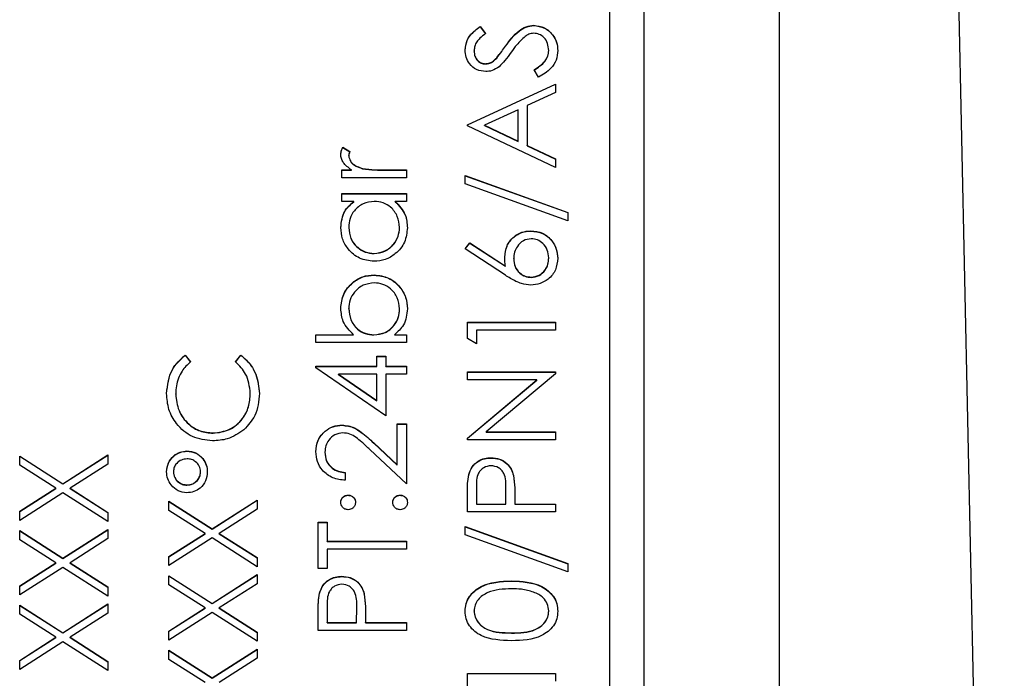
# Model space of a CAD drawing. Header units: millimetres. Extents: x 376 to 1218, y -39 to 832.
# Tile 14 of 25: x 553 to 567, y 384 to 394. Entities that reach past the tile are written whole.
import ezdxf

# ---------------------------------------------------------------- set-up
doc = ezdxf.new("R2010")
doc.units = ezdxf.units.MM

msp = doc.modelspace()

# ---------------------------------------------------------------- linework, layer by layer
at = {"color": 7, "linetype": 'Continuous', "lineweight": 25}
for p, q in [((567.079, 362.879), (565.649, 429.385)), ((563.763, 372.302), (563.763, 417.275)), ((561.763, 415.114), (561.763, 374.114)), ((561.263, 376.726), (561.263, 412.704)), ((559.35, 393.749), (559.429, 393.644)), ((559.35, 393.746), (559.35, 393.749)), ((559.35, 393.746), (559.429, 393.641)), ((560.144, 393.763), (560.144, 393.766)), ((559.263, 393.387), (559.263, 393.39)), ((559.725, 393.457), (559.725, 393.46)), ((560.363, 393.391), (560.363, 393.395)), ((559.595, 393.282), (559.595, 393.285)), ((559.427, 393.196), (559.427, 393.2)), ((560.212, 393), (560.146, 393.11)), ((559.163, 392.3), (560.463, 392.9)), ((559.163, 392.297), (560.463, 392.896)), ((560.463, 392.9), (560.463, 392.773)), ((560.463, 392.773), (560.046, 392.581)), ((559.913, 392.52), (559.416, 392.291)), ((559.913, 392.055), (559.913, 392.52)), ((560.046, 392.581), (560.046, 391.992)), ((559.163, 392.284), (559.163, 392.3)), ((560.463, 391.667), (559.163, 392.284)), ((559.416, 392.287), (559.416, 392.291)), ((559.416, 392.291), (559.913, 392.055)), ((559.416, 392.287), (559.913, 392.052)), ((557.329, 391.967), (557.43, 391.903)), ((557.329, 391.964), (557.329, 391.967)), ((557.329, 391.964), (557.43, 391.9)), ((559.913, 392.052), (559.913, 392.055)), ((560.046, 391.992), (560.463, 391.795)), ((560.046, 391.989), (560.046, 391.992)), ((560.046, 391.989), (560.463, 391.791)), ((557.413, 391.84), (557.413, 391.844)), ((560.463, 391.795), (560.463, 391.667)), ((557.618, 391.651), (557.618, 391.655)), ((557.313, 391.634), (557.453, 391.634)), ((557.313, 391.517), (557.313, 391.634)), ((557.313, 391.631), (557.453, 391.631)), ((558.263, 391.517), (557.313, 391.517)), ((557.453, 391.631), (557.453, 391.634)), ((557.944, 391.634), (558.263, 391.634)), ((557.944, 391.631), (557.944, 391.634)), ((557.944, 391.631), (558.263, 391.631)), ((558.263, 391.634), (558.263, 391.517)), ((559.129, 391.551), (560.646, 391.007)), ((559.129, 391.428), (559.129, 391.551)), ((559.129, 391.547), (560.646, 391.004)), ((560.646, 390.884), (559.129, 391.428)), ((557.313, 391.284), (558.263, 391.284)), ((557.313, 391.168), (557.313, 391.284)), ((557.313, 391.281), (558.263, 391.281)), ((558.263, 391.284), (558.263, 391.168)), ((557.489, 391.168), (557.313, 391.168)), ((557.489, 391.164), (557.489, 391.168)), ((558.263, 391.168), (558.099, 391.168)), ((558.099, 391.164), (558.099, 391.168)), ((560.646, 391.007), (560.646, 390.884)), ((557.413, 390.782), (557.413, 390.785)), ((558.163, 390.781), (558.163, 390.784)), ((560.098, 390.731), (560.098, 390.735)), ((559.129, 390.468), (559.2, 390.558)), ((559.131, 390.467), (559.2, 390.554)), ((559.2, 390.558), (559.725, 390.215)), ((559.2, 390.554), (559.2, 390.558)), ((559.2, 390.554), (559.725, 390.211)), ((557.787, 390.398), (557.787, 390.401)), ((559.723, 390.08), (559.129, 390.468)), ((560.363, 390.331), (560.363, 390.335)), ((559.725, 390.211), (559.725, 390.215)), ((559.846, 390.321), (559.846, 390.325)), ((557.79, 390.081), (557.79, 390.085)), ((560.105, 390.048), (560.105, 390.052)), ((557.413, 389.583), (557.413, 389.587)), ((558.163, 389.581), (558.163, 389.585)), ((559.163, 389.385), (560.463, 389.385)), ((559.163, 389.145), (559.163, 389.385)), ((559.163, 389.382), (560.463, 389.382)), ((560.463, 389.385), (560.463, 389.269)), ((556.929, 389.202), (557.485, 389.202)), ((556.929, 389.086), (556.929, 389.202)), ((556.929, 389.199), (557.485, 389.199)), ((557.485, 389.199), (557.485, 389.202)), ((557.786, 389.199), (557.786, 389.202)), ((558.087, 389.202), (558.263, 389.202)), ((558.087, 389.199), (558.087, 389.202)), ((558.087, 389.199), (558.263, 389.199)), ((558.263, 389.202), (558.263, 389.086)), ((559.296, 389.269), (559.296, 389.069)), ((560.463, 389.269), (559.296, 389.269)), ((558.263, 389.086), (556.929, 389.086)), ((559.296, 389.069), (559.163, 389.145)), ((555.001, 388.902), (555.079, 388.8)), ((555.001, 388.899), (555.001, 388.902)), ((555.001, 388.899), (555.079, 388.797)), ((555.746, 388.8), (555.824, 388.902)), ((555.746, 388.797), (555.824, 388.899)), ((555.824, 388.899), (555.824, 388.902)), ((557.829, 388.886), (557.963, 388.886)), ((557.829, 388.736), (557.829, 388.886)), ((557.829, 388.882), (557.963, 388.882)), ((557.963, 388.886), (557.963, 388.736)), ((556.929, 388.736), (557.829, 388.736)), ((556.929, 388.712), (556.929, 388.736)), ((557.829, 388.732), (557.829, 388.736)), ((557.963, 388.736), (558.263, 388.736)), ((557.963, 388.732), (557.963, 388.736)), ((558.263, 388.736), (558.263, 388.619)), ((556.929, 388.732), (557.829, 388.732)), ((557.963, 388.003), (556.929, 388.712)), ((557.265, 388.619), (557.829, 388.232)), ((557.829, 388.619), (557.265, 388.619)), ((557.265, 388.616), (557.265, 388.619)), ((557.265, 388.616), (557.829, 388.228)), ((557.829, 388.232), (557.829, 388.619)), ((557.963, 388.732), (558.263, 388.732)), ((557.963, 388.619), (557.963, 388.003)), ((558.263, 388.619), (557.963, 388.619)), ((559.163, 388.653), (560.463, 388.653)), ((559.163, 388.536), (559.163, 388.653)), ((559.163, 388.649), (560.463, 388.649)), ((560.463, 388.626), (559.442, 387.77)), ((560.463, 388.653), (560.463, 388.626)), ((560.186, 388.536), (559.163, 388.536)), ((559.163, 387.678), (560.186, 388.536)), ((559.163, 387.674), (560.186, 388.532)), ((560.186, 388.532), (560.186, 388.536)), ((554.863, 388.325), (554.863, 388.328)), ((555.963, 388.333), (555.963, 388.336)), ((557.829, 388.228), (557.829, 388.232)), ((557.316, 387.866), (557.316, 387.87)), ((558.129, 387.886), (558.263, 387.886)), ((558.129, 387.282), (558.129, 387.886)), ((558.129, 387.883), (558.263, 387.883)), ((558.263, 387.886), (558.263, 387.004)), ((555.414, 387.75), (555.414, 387.753)), ((559.442, 387.77), (560.463, 387.77)), ((559.442, 387.766), (559.442, 387.77)), ((559.442, 387.766), (560.463, 387.766)), ((560.463, 387.77), (560.463, 387.653)), ((557.782, 387.607), (558.129, 387.282)), ((557.782, 387.603), (557.782, 387.607)), ((557.782, 387.603), (558.129, 387.278)), ((559.163, 387.653), (559.163, 387.678)), ((560.463, 387.653), (559.163, 387.653)), ((553.2, 387.004), (553.863, 387.428)), ((553.863, 387.428), (553.863, 387.294)), ((555.029, 387.483), (555.029, 387.487)), ((557.063, 387.468), (557.063, 387.471)), ((558.263, 387.004), (557.725, 387.507)), ((552.563, 387.412), (553.2, 387.004)), ((552.563, 387.277), (552.563, 387.412)), ((552.563, 387.408), (553.2, 387.001)), ((553.2, 387.001), (553.863, 387.425)), ((553.863, 387.294), (553.305, 386.937)), ((559.512, 387.383), (559.512, 387.387)), ((553.095, 386.937), (552.563, 387.277)), ((554.829, 387.178), (554.829, 387.181)), ((555.229, 387.177), (555.229, 387.18)), ((557.363, 387.17), (557.363, 387.054)), ((558.129, 387.278), (558.129, 387.282)), ((559.182, 387.134), (559.182, 387.138)), ((553.2, 387.001), (553.2, 387.004)), ((559.841, 387.124), (559.841, 387.127)), ((552.563, 386.597), (553.095, 386.937)), ((552.563, 386.593), (553.095, 386.933)), ((553.2, 386.87), (552.563, 386.462)), ((553.095, 386.933), (553.095, 386.937)), ((553.863, 386.446), (553.2, 386.87)), ((553.305, 386.937), (553.863, 386.58)), ((553.305, 386.933), (553.305, 386.937)), ((553.305, 386.933), (553.863, 386.577)), ((555.029, 386.983), (555.029, 386.987)), ((559.296, 386.941), (559.296, 386.704)), ((559.729, 386.704), (559.732, 386.931)), ((559.729, 386.7), (559.732, 386.928)), ((559.732, 386.932), (559.732, 386.936)), ((559.732, 386.928), (559.732, 386.931)), ((554.763, 386.745), (555.4, 386.338)), ((554.763, 386.611), (554.763, 386.745)), ((554.763, 386.742), (555.4, 386.335)), ((555.4, 386.338), (556.063, 386.762)), ((555.4, 386.335), (556.063, 386.759)), ((556.063, 386.762), (556.063, 386.627)), ((557.404, 386.833), (557.404, 386.837)), ((558.171, 386.833), (558.171, 386.837)), ((559.163, 386.587), (559.163, 386.842)), ((559.296, 386.704), (559.729, 386.704)), ((559.296, 386.7), (559.296, 386.704)), ((559.729, 386.7), (559.729, 386.704)), ((559.863, 386.797), (559.863, 386.704)), ((559.863, 386.704), (560.463, 386.704)), ((559.863, 386.7), (559.863, 386.704)), ((560.463, 386.704), (560.463, 386.587)), ((552.563, 386.462), (552.563, 386.597)), ((553.863, 386.58), (553.863, 386.446)), ((555.295, 386.271), (554.763, 386.611)), ((556.063, 386.627), (555.505, 386.271)), ((560.463, 386.587), (559.163, 386.587)), ((559.296, 386.7), (559.729, 386.7)), ((559.863, 386.7), (560.463, 386.7)), ((556.963, 386.437), (557.096, 386.437)), ((556.963, 385.754), (556.963, 386.437)), ((556.963, 386.434), (557.096, 386.434)), ((557.096, 386.437), (557.096, 386.154)), ((552.563, 386.312), (553.2, 385.905)), ((552.563, 386.178), (552.563, 386.312)), ((552.563, 386.309), (553.2, 385.901)), ((553.2, 385.905), (553.863, 386.329)), ((553.2, 385.901), (553.863, 386.325)), ((553.863, 386.329), (553.863, 386.194)), ((554.763, 385.93), (555.295, 386.271)), ((554.763, 385.927), (555.295, 386.267)), ((555.295, 386.267), (555.295, 386.271)), ((555.4, 386.335), (555.4, 386.338)), ((555.505, 386.271), (556.063, 385.914)), ((555.505, 386.267), (555.505, 386.271)), ((555.505, 386.267), (556.063, 385.91)), ((559.129, 386.371), (560.646, 385.827)), ((559.129, 386.248), (559.129, 386.371)), ((559.129, 386.367), (560.646, 385.824)), ((553.095, 385.838), (552.563, 386.178)), ((553.863, 386.194), (553.305, 385.838)), ((555.4, 386.204), (554.763, 385.796)), ((556.063, 385.779), (555.4, 386.204)), ((557.096, 386.154), (558.263, 386.154)), ((557.096, 386.151), (557.096, 386.154)), ((557.096, 386.151), (558.263, 386.151)), ((558.263, 386.154), (558.263, 386.037)), ((560.646, 385.704), (559.129, 386.248)), ((558.263, 386.037), (557.096, 386.037)), ((557.096, 386.037), (557.096, 385.754)), ((552.563, 385.497), (553.095, 385.838)), ((552.563, 385.494), (553.095, 385.834)), ((553.095, 385.834), (553.095, 385.838)), ((553.2, 385.901), (553.2, 385.905)), ((553.305, 385.838), (553.863, 385.481)), ((553.305, 385.834), (553.305, 385.838)), ((553.305, 385.834), (553.863, 385.477)), ((554.763, 385.796), (554.763, 385.93)), ((556.063, 385.914), (556.063, 385.779)), ((553.2, 385.77), (552.563, 385.363)), ((553.863, 385.346), (553.2, 385.77)), ((557.096, 385.754), (556.963, 385.754)), ((560.646, 385.827), (560.646, 385.704)), ((554.763, 385.646), (555.4, 385.239)), ((554.763, 385.511), (554.763, 385.646)), ((554.763, 385.643), (555.4, 385.235)), ((555.4, 385.239), (556.063, 385.663)), ((555.4, 385.235), (556.063, 385.659)), ((556.063, 385.663), (556.063, 385.528)), ((557.312, 385.634), (557.312, 385.638)), ((559.813, 385.568), (559.813, 385.571)), ((552.563, 385.363), (552.563, 385.497)), ((553.863, 385.481), (553.863, 385.346)), ((555.295, 385.171), (554.763, 385.511)), ((556.063, 385.528), (555.505, 385.171)), ((556.982, 385.385), (556.982, 385.389)), ((557.641, 385.375), (557.641, 385.378)), ((552.563, 385.213), (553.2, 384.806)), ((552.563, 385.078), (552.563, 385.213)), ((552.563, 385.209), (553.2, 384.802)), ((553.2, 384.806), (553.863, 385.23)), ((553.2, 384.802), (553.863, 385.226)), ((553.863, 385.23), (553.863, 385.095)), ((554.763, 384.831), (555.295, 385.171)), ((554.763, 384.828), (555.295, 385.168)), ((555.295, 385.168), (555.295, 385.171)), ((555.4, 385.235), (555.4, 385.239)), ((555.505, 385.171), (556.063, 384.815)), ((555.505, 385.168), (555.505, 385.171)), ((555.505, 385.168), (556.063, 384.811)), ((557.096, 385.192), (557.096, 384.955)), ((557.529, 384.955), (557.532, 385.182)), ((557.529, 384.951), (557.532, 385.179)), ((557.532, 385.183), (557.532, 385.187)), ((557.532, 385.179), (557.532, 385.182)), ((559.263, 385.123), (559.263, 385.127)), ((560.363, 385.123), (560.363, 385.127)), ((553.095, 384.738), (552.563, 385.078)), ((553.863, 385.095), (553.305, 384.738)), ((555.4, 385.104), (554.763, 384.697)), ((556.063, 384.68), (555.4, 385.104)), ((556.963, 384.838), (556.963, 385.093)), ((557.663, 385.048), (557.663, 384.955)), ((554.763, 384.697), (554.763, 384.831)), ((558.263, 384.838), (556.963, 384.838)), ((557.096, 384.955), (557.529, 384.955)), ((557.096, 384.951), (557.096, 384.955)), ((557.096, 384.951), (557.529, 384.951)), ((557.529, 384.951), (557.529, 384.955)), ((557.663, 384.955), (558.263, 384.955)), ((557.663, 384.951), (557.663, 384.955)), ((557.663, 384.951), (558.263, 384.951)), ((558.263, 384.955), (558.263, 384.838)), ((552.563, 384.398), (553.095, 384.738)), ((552.563, 384.395), (553.095, 384.735)), ((553.2, 384.671), (552.563, 384.264)), ((553.095, 384.735), (553.095, 384.738)), ((553.2, 384.802), (553.2, 384.806)), ((553.863, 384.247), (553.2, 384.671)), ((553.305, 384.738), (553.863, 384.381)), ((553.305, 384.735), (553.305, 384.738)), ((553.305, 384.735), (553.863, 384.378)), ((556.063, 384.815), (556.063, 384.68)), ((559.813, 384.801), (559.813, 384.805)), ((554.763, 384.547), (555.4, 384.139)), ((554.763, 384.412), (554.763, 384.547)), ((554.763, 384.543), (555.4, 384.136)), ((555.4, 384.139), (556.063, 384.563)), ((555.4, 384.136), (556.063, 384.56)), ((556.063, 384.563), (556.063, 384.429)), ((552.563, 384.264), (552.563, 384.398)), ((553.863, 384.381), (553.863, 384.247)), ((555.295, 384.072), (554.763, 384.412)), ((556.063, 384.429), (555.505, 384.072)), ((555.4, 384.136), (555.4, 384.139)), ((559.163, 384.205), (560.463, 384.205)), ((559.163, 383.965), (559.163, 384.205)), ((559.163, 384.202), (560.463, 384.202)), ((560.463, 384.205), (560.463, 384.089))]:
    msp.add_line(p, q, dxfattribs=at)
for points, knots in [([(559.129, 393.403), (559.135, 393.452), (559.145, 393.532), (559.207, 393.627), (559.274, 393.693), (559.324, 393.73), (559.35, 393.749)], [0, 0, 0, 0, 0.3387292, 0.5588354, 0.7793438, 1, 1, 1, 1]), ([(559.129, 393.4), (559.135, 393.448), (559.145, 393.529), (559.207, 393.623), (559.274, 393.689), (559.324, 393.727), (559.35, 393.746)], [0, 0, 0, 0, 0.338729, 0.558835, 0.779344, 1, 1, 1, 1]), ([(559.725, 393.46), (559.785, 393.541), (559.869, 393.655), (560.026, 393.751), (560.105, 393.761), (560.144, 393.766)], [0, 0, 0, 0, 0.560115, 0.780284, 1, 1, 1, 1]), ([(559.725, 393.457), (559.785, 393.538), (559.869, 393.651), (560.026, 393.748), (560.105, 393.758), (560.144, 393.763)], [0, 0, 0, 0, 0.560115, 0.780284, 1, 1, 1, 1]), ([(560.144, 393.766), (560.198, 393.759), (560.304, 393.744), (560.417, 393.64), (560.486, 393.52), (560.493, 393.437), (560.496, 393.395)], [0, 0, 0, 0, 0.279183, 0.559085, 0.779446, 1, 1, 1, 1]), ([(560.144, 393.763), (560.198, 393.755), (560.304, 393.741), (560.417, 393.637), (560.486, 393.517), (560.493, 393.433), (560.496, 393.391)], [0, 0, 0, 0, 0.279183, 0.559085, 0.779446, 1, 1, 1, 1]), ([(559.429, 393.644), (559.402, 393.622), (559.355, 393.585), (559.3, 393.524), (559.268, 393.46), (559.265, 393.413), (559.263, 393.39)], [0, 0, 0, 0, 0.340409, 0.560482, 0.78018, 1, 1, 1, 1]), ([(560.015, 393.603), (559.972, 393.563), (559.895, 393.491), (559.834, 393.406), (559.808, 393.369)], [0, 0, 0, 0, 0.559496, 1, 1, 1, 1]), ([(560.143, 393.649), (560.117, 393.646), (560.07, 393.641), (560.032, 393.614), (560.015, 393.603)], [0, 0, 0, 0, 0.55899, 1, 1, 1, 1]), ([(560.363, 393.395), (560.359, 393.43), (560.352, 393.5), (560.3, 393.585), (560.225, 393.639), (560.17, 393.646), (560.143, 393.649)], [0, 0, 0, 0, 0.280276, 0.560148, 0.780153, 1, 1, 1, 1]), ([(559.433, 393.083), (559.387, 393.089), (559.294, 393.1), (559.194, 393.189), (559.139, 393.295), (559.133, 393.367), (559.129, 393.403)], [0, 0, 0, 0, 0.279553, 0.558798, 0.779378, 1, 1, 1, 1]), ([(559.263, 393.39), (559.265, 393.364), (559.269, 393.311), (559.309, 393.248), (559.365, 393.206), (559.407, 393.202), (559.427, 393.2)], [0, 0, 0, 0, 0.280274, 0.559931, 0.77992, 1, 1, 1, 1]), ([(559.263, 393.387), (559.265, 393.36), (559.269, 393.308), (559.309, 393.244), (559.365, 393.203), (559.407, 393.198), (559.427, 393.196)], [0, 0, 0, 0, 0.280274, 0.559931, 0.77992, 1, 1, 1, 1]), ([(559.595, 393.285), (559.62, 393.317), (559.665, 393.375), (559.706, 393.434), (559.725, 393.46)], [0, 0, 0, 0, 0.559906, 1, 1, 1, 1]), ([(559.595, 393.282), (559.62, 393.314), (559.665, 393.371), (559.706, 393.43), (559.725, 393.457)], [0, 0, 0, 0, 0.559906, 1, 1, 1, 1]), ([(560.146, 393.11), (560.206, 393.148), (560.288, 393.202), (560.354, 393.312), (560.36, 393.367), (560.363, 393.395)], [0, 0, 0, 0, 0.559321, 0.779782, 1, 1, 1, 1]), ([(560.146, 393.106), (560.206, 393.145), (560.288, 393.199), (560.354, 393.309), (560.36, 393.364), (560.363, 393.391)], [0, 0, 0, 0, 0.5593206, 0.7797817, 1, 1, 1, 1]), ([(560.496, 393.395), (560.491, 393.347), (560.482, 393.251), (560.384, 393.103), (560.277, 393.039), (560.212, 393)], [0, 0, 0, 0, 0.27988, 0.559666, 1, 1, 1, 1]), ([(559.427, 393.2), (559.446, 393.201), (559.482, 393.204), (559.542, 393.232), (559.575, 393.265), (559.595, 393.285)], [0, 0, 0, 0, 0.279946, 0.559774, 1, 1, 1, 1]), ([(559.427, 393.196), (559.446, 393.198), (559.482, 393.201), (559.542, 393.229), (559.575, 393.262), (559.595, 393.282)], [0, 0, 0, 0, 0.2799464, 0.5597741, 1, 1, 1, 1]), ([(559.808, 393.369), (559.778, 393.326), (559.724, 393.251), (559.659, 393.185), (559.631, 393.156)], [0, 0, 0, 0, 0.560413, 1, 1, 1, 1]), ([(559.631, 393.156), (559.597, 393.133), (559.537, 393.092), (559.465, 393.086), (559.433, 393.083)], [0, 0, 0, 0, 0.5598405, 1, 1, 1, 1]), ([(557.296, 391.866), (557.299, 391.886), (557.303, 391.922), (557.321, 391.953), (557.329, 391.967)], [0, 0, 0, 0, 0.559243, 1, 1, 1, 1]), ([(557.296, 391.862), (557.299, 391.882), (557.303, 391.918), (557.321, 391.95), (557.329, 391.964)], [0, 0, 0, 0, 0.559243, 1, 1, 1, 1]), ([(557.453, 391.634), (557.408, 391.667), (557.346, 391.712), (557.302, 391.801), (557.298, 391.844), (557.296, 391.866)], [0, 0, 0, 0, 0.558788, 0.779481, 1, 1, 1, 1]), ([(557.43, 391.903), (557.425, 391.892), (557.416, 391.873), (557.414, 391.853), (557.413, 391.844)], [0, 0, 0, 0, 0.560396, 1, 1, 1, 1]), ([(557.413, 391.844), (557.419, 391.816), (557.431, 391.761), (557.507, 391.69), (557.576, 391.668), (557.618, 391.655)], [0, 0, 0, 0, 0.278336, 0.558768, 1, 1, 1, 1]), ([(557.413, 391.84), (557.419, 391.813), (557.431, 391.757), (557.507, 391.687), (557.576, 391.665), (557.618, 391.651)], [0, 0, 0, 0, 0.278336, 0.558768, 1, 1, 1, 1]), ([(557.618, 391.655), (557.678, 391.647), (557.786, 391.633), (557.896, 391.634), (557.944, 391.634)], [0, 0, 0, 0, 0.559636, 1, 1, 1, 1]), ([(557.618, 391.651), (557.678, 391.644), (557.786, 391.63), (557.896, 391.63), (557.944, 391.631)], [0, 0, 0, 0, 0.559636, 1, 1, 1, 1]), ([(557.296, 390.784), (557.306, 390.869), (557.323, 391.022), (557.438, 391.123), (557.489, 391.168)], [0, 0, 0, 0, 0.559062, 1, 1, 1, 1]), ([(557.296, 390.78), (557.306, 390.866), (557.323, 391.019), (557.438, 391.12), (557.489, 391.164)], [0, 0, 0, 0, 0.559062, 1, 1, 1, 1]), ([(557.79, 391.168), (557.734, 391.161), (557.621, 391.149), (557.497, 391.044), (557.423, 390.918), (557.416, 390.829), (557.413, 390.785)], [0, 0, 0, 0, 0.27966, 0.55921, 0.779487, 1, 1, 1, 1]), ([(558.163, 390.784), (558.156, 390.84), (558.143, 390.951), (558.047, 391.081), (557.922, 391.156), (557.834, 391.164), (557.79, 391.168)], [0, 0, 0, 0, 0.279822, 0.559387, 0.779603, 1, 1, 1, 1]), ([(558.099, 391.168), (558.157, 391.106), (558.262, 390.996), (558.274, 390.846), (558.279, 390.78)], [0, 0, 0, 0, 0.558763, 1, 1, 1, 1]), ([(558.099, 391.164), (558.157, 391.103), (558.262, 390.993), (558.274, 390.843), (558.279, 390.776)], [0, 0, 0, 0, 0.558763, 1, 1, 1, 1]), ([(557.785, 390.285), (557.712, 390.294), (557.567, 390.312), (557.408, 390.449), (557.311, 390.612), (557.301, 390.726), (557.296, 390.784)], [0, 0, 0, 0, 0.279413, 0.559191, 0.779548, 1, 1, 1, 1]), ([(557.413, 390.785), (557.419, 390.729), (557.432, 390.618), (557.531, 390.492), (557.655, 390.416), (557.743, 390.406), (557.787, 390.401)], [0, 0, 0, 0, 0.279767, 0.559291, 0.779719, 1, 1, 1, 1]), ([(557.413, 390.782), (557.419, 390.726), (557.432, 390.615), (557.531, 390.488), (557.655, 390.412), (557.743, 390.403), (557.787, 390.398)], [0, 0, 0, 0, 0.279767, 0.559291, 0.779719, 1, 1, 1, 1]), ([(558.279, 390.78), (558.271, 390.707), (558.254, 390.561), (558.119, 390.399), (557.957, 390.3), (557.843, 390.29), (557.785, 390.285)], [0, 0, 0, 0, 0.279573, 0.559333, 0.779589, 1, 1, 1, 1]), ([(557.787, 390.401), (557.842, 390.409), (557.953, 390.425), (558.077, 390.527), (558.15, 390.653), (558.159, 390.74), (558.163, 390.784)], [0, 0, 0, 0, 0.279429, 0.559146, 0.77957, 1, 1, 1, 1]), ([(557.787, 390.398), (557.842, 390.406), (557.953, 390.422), (558.077, 390.524), (558.15, 390.649), (558.159, 390.737), (558.163, 390.781)], [0, 0, 0, 0, 0.279429, 0.559146, 0.77957, 1, 1, 1, 1]), ([(559.713, 390.349), (559.719, 390.406), (559.732, 390.52), (559.837, 390.647), (559.964, 390.723), (560.053, 390.731), (560.098, 390.735)], [0, 0, 0, 0, 0.279638, 0.559326, 0.779527, 1, 1, 1, 1]), ([(559.713, 390.346), (559.719, 390.403), (559.732, 390.516), (559.837, 390.643), (559.964, 390.72), (560.053, 390.727), (560.098, 390.731)], [0, 0, 0, 0, 0.279638, 0.559326, 0.779527, 1, 1, 1, 1]), ([(560.098, 390.735), (560.157, 390.728), (560.276, 390.714), (560.408, 390.604), (560.483, 390.468), (560.492, 390.375), (560.496, 390.329)], [0, 0, 0, 0, 0.279631, 0.55896, 0.779478, 1, 1, 1, 1]), ([(560.098, 390.731), (560.157, 390.724), (560.276, 390.711), (560.408, 390.6), (560.483, 390.465), (560.492, 390.372), (560.496, 390.325)], [0, 0, 0, 0, 0.279631, 0.55896, 0.779478, 1, 1, 1, 1]), ([(560.105, 390.618), (560.064, 390.612), (559.983, 390.6), (559.9, 390.515), (559.853, 390.421), (559.848, 390.357), (559.846, 390.325)], [0, 0, 0, 0, 0.2787544, 0.558605, 0.7791474, 1, 1, 1, 1]), ([(560.363, 390.335), (560.359, 390.375), (560.351, 390.455), (560.284, 390.547), (560.199, 390.608), (560.136, 390.615), (560.105, 390.618)], [0, 0, 0, 0, 0.280018, 0.559853, 0.779987, 1, 1, 1, 1]), ([(559.725, 390.215), (559.721, 390.24), (559.714, 390.284), (559.713, 390.329), (559.713, 390.349)], [0, 0, 0, 0, 0.55991, 1, 1, 1, 1]), ([(560.105, 390.052), (560.145, 390.057), (560.225, 390.068), (560.307, 390.15), (560.356, 390.241), (560.36, 390.303), (560.363, 390.335)], [0, 0, 0, 0, 0.279059, 0.55882, 0.779303, 1, 1, 1, 1]), ([(560.105, 390.048), (560.145, 390.054), (560.225, 390.065), (560.307, 390.146), (560.356, 390.237), (560.36, 390.3), (560.363, 390.331)], [0, 0, 0, 0, 0.279059, 0.5588204, 0.7793034, 1, 1, 1, 1]), ([(559.846, 390.325), (559.85, 390.285), (559.856, 390.206), (559.925, 390.115), (560.012, 390.06), (560.074, 390.055), (560.105, 390.052)], [0, 0, 0, 0, 0.280127, 0.559515, 0.779719, 1, 1, 1, 1]), ([(559.846, 390.321), (559.85, 390.282), (559.856, 390.203), (559.925, 390.112), (560.012, 390.057), (560.074, 390.051), (560.105, 390.048)], [0, 0, 0, 0, 0.2801275, 0.5595148, 0.7797192, 1, 1, 1, 1]), ([(560.496, 390.329), (560.489, 390.27), (560.475, 390.154), (560.37, 390.023), (560.237, 389.949), (560.146, 389.94), (560.1, 389.935)], [0, 0, 0, 0, 0.27967, 0.559085, 0.779558, 1, 1, 1, 1]), ([(557.296, 389.589), (557.305, 389.662), (557.322, 389.808), (557.456, 389.97), (557.617, 390.07), (557.732, 390.08), (557.79, 390.085)], [0, 0, 0, 0, 0.279577, 0.559334, 0.779604, 1, 1, 1, 1]), ([(557.296, 389.586), (557.305, 389.659), (557.322, 389.805), (557.456, 389.966), (557.617, 390.067), (557.732, 390.077), (557.79, 390.081)], [0, 0, 0, 0, 0.279577, 0.559334, 0.779604, 1, 1, 1, 1]), ([(557.79, 390.085), (557.863, 390.076), (558.009, 390.058), (558.167, 389.92), (558.265, 389.758), (558.275, 389.643), (558.279, 389.586)], [0, 0, 0, 0, 0.2794326, 0.5592159, 0.7795587, 1, 1, 1, 1]), ([(557.79, 390.081), (557.863, 390.073), (558.009, 390.055), (558.167, 389.917), (558.265, 389.754), (558.275, 389.64), (558.279, 389.582)], [0, 0, 0, 0, 0.279433, 0.559216, 0.779559, 1, 1, 1, 1]), ([(560.1, 389.935), (560.054, 389.94), (559.977, 389.947), (559.878, 389.988), (559.799, 390.031), (559.748, 390.064), (559.723, 390.08)], [0, 0, 0, 0, 0.339374, 0.559486, 0.779731, 1, 1, 1, 1]), ([(557.79, 389.968), (557.734, 389.96), (557.623, 389.945), (557.499, 389.843), (557.426, 389.718), (557.417, 389.63), (557.413, 389.587)], [0, 0, 0, 0, 0.2794034, 0.5591037, 0.7795523, 1, 1, 1, 1]), ([(558.163, 389.585), (558.156, 389.64), (558.143, 389.752), (558.045, 389.878), (557.921, 389.954), (557.833, 389.964), (557.79, 389.968)], [0, 0, 0, 0, 0.279756, 0.559279, 0.779725, 1, 1, 1, 1]), ([(557.485, 389.202), (557.425, 389.263), (557.318, 389.372), (557.303, 389.523), (557.296, 389.589)], [0, 0, 0, 0, 0.5592939, 1, 1, 1, 1]), ([(557.413, 389.587), (557.42, 389.531), (557.433, 389.42), (557.528, 389.29), (557.654, 389.214), (557.742, 389.206), (557.786, 389.202)], [0, 0, 0, 0, 0.279786, 0.559477, 0.779627, 1, 1, 1, 1]), ([(557.413, 389.583), (557.42, 389.527), (557.433, 389.416), (557.528, 389.286), (557.654, 389.21), (557.742, 389.203), (557.786, 389.199)], [0, 0, 0, 0, 0.279786, 0.559477, 0.779627, 1, 1, 1, 1]), ([(557.786, 389.202), (557.842, 389.208), (557.955, 389.221), (558.079, 389.326), (558.152, 389.452), (558.159, 389.541), (558.163, 389.585)], [0, 0, 0, 0, 0.279639, 0.559192, 0.779512, 1, 1, 1, 1]), ([(557.786, 389.199), (557.842, 389.205), (557.955, 389.217), (558.079, 389.322), (558.152, 389.449), (558.159, 389.537), (558.163, 389.581)], [0, 0, 0, 0, 0.279639, 0.559192, 0.779512, 1, 1, 1, 1]), ([(558.279, 389.586), (558.27, 389.5), (558.252, 389.347), (558.138, 389.247), (558.087, 389.202)], [0, 0, 0, 0, 0.558922, 1, 1, 1, 1]), ([(554.729, 388.336), (554.743, 388.46), (554.768, 388.683), (554.93, 388.835), (555.001, 388.902)], [0, 0, 0, 0, 0.559517, 1, 1, 1, 1]), ([(554.729, 388.332), (554.743, 388.457), (554.768, 388.68), (554.93, 388.832), (555.001, 388.899)], [0, 0, 0, 0, 0.559517, 1, 1, 1, 1]), ([(555.824, 388.902), (555.869, 388.862), (555.961, 388.782), (556.072, 388.59), (556.087, 388.433), (556.096, 388.337)], [0, 0, 0, 0, 0.28041, 0.560795, 1, 1, 1, 1]), ([(555.824, 388.899), (555.869, 388.859), (555.961, 388.779), (556.072, 388.586), (556.087, 388.429), (556.096, 388.334)], [0, 0, 0, 0, 0.2804103, 0.5607951, 1, 1, 1, 1]), ([(555.079, 388.8), (555.035, 388.758), (554.962, 388.688), (554.901, 388.561), (554.868, 388.447), (554.865, 388.368), (554.863, 388.328)], [0, 0, 0, 0, 0.339327, 0.559466, 0.779727, 1, 1, 1, 1]), ([(555.963, 388.336), (555.951, 388.437), (555.929, 388.617), (555.802, 388.744), (555.746, 388.8)], [0, 0, 0, 0, 0.558772, 1, 1, 1, 1]), ([(555.405, 387.636), (555.303, 387.648), (555.1, 387.672), (554.876, 387.864), (554.747, 388.096), (554.735, 388.256), (554.729, 388.336)], [0, 0, 0, 0, 0.279512, 0.55908, 0.779374, 1, 1, 1, 1]), ([(554.863, 388.328), (554.872, 388.245), (554.891, 388.079), (555.032, 387.886), (555.218, 387.771), (555.349, 387.759), (555.414, 387.753)], [0, 0, 0, 0, 0.279856, 0.559519, 0.779686, 1, 1, 1, 1]), ([(554.863, 388.325), (554.872, 388.242), (554.891, 388.076), (555.032, 387.882), (555.218, 387.767), (555.349, 387.755), (555.414, 387.75)], [0, 0, 0, 0, 0.279856, 0.559519, 0.779686, 1, 1, 1, 1]), ([(555.414, 387.753), (555.498, 387.763), (555.666, 387.783), (555.848, 387.946), (555.949, 388.139), (555.958, 388.27), (555.963, 388.336)], [0, 0, 0, 0, 0.279434, 0.558921, 0.779283, 1, 1, 1, 1]), ([(555.414, 387.75), (555.498, 387.759), (555.666, 387.779), (555.848, 387.942), (555.949, 388.135), (555.958, 388.267), (555.963, 388.333)], [0, 0, 0, 0, 0.279434, 0.558921, 0.779283, 1, 1, 1, 1]), ([(556.096, 388.337), (556.086, 388.222), (556.069, 388.017), (555.93, 387.867), (555.869, 387.801)], [0, 0, 0, 0, 0.559804, 1, 1, 1, 1]), ([(556.929, 387.477), (556.935, 387.535), (556.946, 387.651), (557.052, 387.779), (557.18, 387.857), (557.271, 387.866), (557.316, 387.87)], [0, 0, 0, 0, 0.27989, 0.559224, 0.779582, 1, 1, 1, 1]), ([(556.929, 387.474), (556.935, 387.532), (556.946, 387.647), (557.052, 387.776), (557.18, 387.854), (557.271, 387.862), (557.316, 387.866)], [0, 0, 0, 0, 0.27989, 0.559224, 0.779582, 1, 1, 1, 1]), ([(557.316, 387.87), (557.379, 387.862), (557.482, 387.849), (557.6, 387.765), (557.694, 387.689), (557.753, 387.634), (557.782, 387.607)], [0, 0, 0, 0, 0.33837, 0.558748, 0.779361, 1, 1, 1, 1]), ([(557.316, 387.866), (557.379, 387.858), (557.482, 387.845), (557.6, 387.762), (557.694, 387.686), (557.753, 387.631), (557.782, 387.603)], [0, 0, 0, 0, 0.33837, 0.558748, 0.779361, 1, 1, 1, 1]), ([(555.869, 387.801), (555.79, 387.747), (555.649, 387.651), (555.48, 387.641), (555.405, 387.636)], [0, 0, 0, 0, 0.559029, 1, 1, 1, 1]), ([(557.326, 387.753), (557.286, 387.748), (557.206, 387.737), (557.121, 387.657), (557.07, 387.566), (557.065, 387.503), (557.063, 387.471)], [0, 0, 0, 0, 0.2791258, 0.5589784, 0.77935, 1, 1, 1, 1]), ([(557.725, 387.507), (557.685, 387.545), (557.62, 387.607), (557.524, 387.686), (557.432, 387.743), (557.362, 387.75), (557.326, 387.753)], [0, 0, 0, 0, 0.340542, 0.56085, 0.780599, 1, 1, 1, 1]), ([(554.729, 387.18), (554.735, 387.225), (554.745, 387.314), (554.825, 387.415), (554.924, 387.477), (554.994, 387.483), (555.029, 387.487)], [0, 0, 0, 0, 0.279651, 0.559386, 0.779629, 1, 1, 1, 1]), ([(554.729, 387.177), (554.735, 387.221), (554.745, 387.311), (554.825, 387.411), (554.924, 387.474), (554.994, 387.48), (555.029, 387.483)], [0, 0, 0, 0, 0.279651, 0.559386, 0.779629, 1, 1, 1, 1]), ([(555.029, 387.487), (555.075, 387.481), (555.165, 387.47), (555.262, 387.385), (555.321, 387.284), (555.327, 387.213), (555.329, 387.178)], [0, 0, 0, 0, 0.279451, 0.559125, 0.779441, 1, 1, 1, 1]), ([(555.029, 387.483), (555.075, 387.478), (555.165, 387.467), (555.262, 387.381), (555.321, 387.28), (555.327, 387.209), (555.329, 387.174)], [0, 0, 0, 0, 0.279451, 0.559125, 0.779441, 1, 1, 1, 1]), ([(557.363, 387.054), (557.3, 387.061), (557.173, 387.076), (557.029, 387.187), (556.942, 387.328), (556.934, 387.427), (556.929, 387.477)], [0, 0, 0, 0, 0.280029, 0.559515, 0.779668, 1, 1, 1, 1]), ([(557.063, 387.471), (557.067, 387.427), (557.076, 387.338), (557.157, 387.238), (557.259, 387.184), (557.328, 387.175), (557.363, 387.17)], [0, 0, 0, 0, 0.279699, 0.558847, 0.779176, 1, 1, 1, 1]), ([(557.063, 387.468), (557.067, 387.423), (557.076, 387.335), (557.157, 387.234), (557.259, 387.18), (557.328, 387.171), (557.363, 387.167)], [0, 0, 0, 0, 0.279699, 0.558847, 0.779176, 1, 1, 1, 1]), ([(555.031, 387.37), (555.002, 387.367), (554.944, 387.361), (554.878, 387.312), (554.836, 387.249), (554.832, 387.204), (554.829, 387.181)], [0, 0, 0, 0, 0.279971, 0.559668, 0.779809, 1, 1, 1, 1]), ([(555.229, 387.18), (555.226, 387.209), (555.218, 387.266), (555.163, 387.327), (555.099, 387.365), (555.054, 387.368), (555.031, 387.37)], [0, 0, 0, 0, 0.27928, 0.559096, 0.779507, 1, 1, 1, 1]), ([(559.182, 387.138), (559.197, 387.177), (559.225, 387.256), (559.313, 387.338), (559.413, 387.381), (559.479, 387.385), (559.512, 387.387)], [0, 0, 0, 0, 0.279705, 0.559381, 0.779509, 1, 1, 1, 1]), ([(559.182, 387.134), (559.197, 387.174), (559.225, 387.253), (559.313, 387.334), (559.413, 387.377), (559.479, 387.381), (559.512, 387.383)], [0, 0, 0, 0, 0.279705, 0.559381, 0.779509, 1, 1, 1, 1]), ([(559.512, 387.387), (559.554, 387.384), (559.64, 387.377), (559.744, 387.312), (559.812, 387.224), (559.832, 387.16), (559.841, 387.127)], [0, 0, 0, 0, 0.280099, 0.559324, 0.779458, 1, 1, 1, 1]), ([(559.512, 387.383), (559.554, 387.38), (559.64, 387.374), (559.744, 387.309), (559.812, 387.22), (559.832, 387.156), (559.841, 387.124)], [0, 0, 0, 0, 0.280099, 0.559324, 0.779458, 1, 1, 1, 1]), ([(555.027, 386.87), (554.982, 386.876), (554.893, 386.888), (554.797, 386.974), (554.738, 387.075), (554.732, 387.145), (554.729, 387.18)], [0, 0, 0, 0, 0.279239, 0.559101, 0.779515, 1, 1, 1, 1]), ([(554.829, 387.181), (554.833, 387.152), (554.841, 387.094), (554.896, 387.031), (554.961, 386.993), (555.007, 386.989), (555.029, 386.987)], [0, 0, 0, 0, 0.279349, 0.559223, 0.779594, 1, 1, 1, 1]), ([(554.829, 387.178), (554.833, 387.149), (554.841, 387.09), (554.896, 387.027), (554.961, 386.989), (555.007, 386.985), (555.029, 386.983)], [0, 0, 0, 0, 0.279349, 0.559223, 0.779594, 1, 1, 1, 1]), ([(555.329, 387.178), (555.325, 387.133), (555.315, 387.042), (555.233, 386.941), (555.133, 386.879), (555.062, 386.873), (555.027, 386.87)], [0, 0, 0, 0, 0.279728, 0.559381, 0.779608, 1, 1, 1, 1]), ([(555.029, 386.987), (555.058, 386.99), (555.116, 386.997), (555.181, 387.049), (555.223, 387.112), (555.227, 387.158), (555.229, 387.18)], [0, 0, 0, 0, 0.279655, 0.5595, 0.779804, 1, 1, 1, 1]), ([(555.029, 386.983), (555.058, 386.987), (555.116, 386.993), (555.181, 387.046), (555.223, 387.109), (555.227, 387.154), (555.229, 387.177)], [0, 0, 0, 0, 0.279655, 0.5595, 0.779804, 1, 1, 1, 1]), ([(559.163, 386.842), (559.163, 386.897), (559.162, 386.997), (559.176, 387.095), (559.182, 387.138)], [0, 0, 0, 0, 0.560314, 1, 1, 1, 1]), ([(559.512, 387.27), (559.475, 387.264), (559.419, 387.255), (559.36, 387.207), (559.294, 387.116), (559.295, 387.019), (559.296, 386.941)], [0, 0, 0, 0, 0.248969, 0.374729, 0.500383, 1, 1, 1, 1]), ([(559.732, 386.931), (559.733, 387.01), (559.733, 387.109), (559.668, 387.205), (559.608, 387.255), (559.55, 387.264), (559.512, 387.27)], [0, 0, 0, 0, 0.499721, 0.62535, 0.751083, 1, 1, 1, 1]), ([(559.163, 386.838), (559.163, 386.894), (559.162, 386.993), (559.176, 387.091), (559.182, 387.134)], [0, 0, 0, 0, 0.560314, 1, 1, 1, 1]), ([(559.841, 387.127), (559.849, 387.066), (559.863, 386.956), (559.863, 386.845), (559.863, 386.797)], [0, 0, 0, 0, 0.559694, 1, 1, 1, 1]), ([(559.841, 387.124), (559.849, 387.062), (559.863, 386.953), (559.863, 386.842), (559.863, 386.793)], [0, 0, 0, 0, 0.559694, 1, 1, 1, 1]), ([(557.296, 386.729), (557.298, 386.745), (557.302, 386.777), (557.331, 386.812), (557.367, 386.834), (557.392, 386.836), (557.404, 386.837)], [0, 0, 0, 0, 0.2796016, 0.559212, 0.7794752, 1, 1, 1, 1]), ([(557.296, 386.725), (557.298, 386.741), (557.302, 386.773), (557.331, 386.808), (557.367, 386.83), (557.392, 386.832), (557.404, 386.833)], [0, 0, 0, 0, 0.279602, 0.559212, 0.779475, 1, 1, 1, 1]), ([(557.404, 386.62), (557.389, 386.622), (557.357, 386.626), (557.321, 386.656), (557.3, 386.691), (557.297, 386.716), (557.296, 386.729)], [0, 0, 0, 0, 0.279585, 0.559454, 0.779697, 1, 1, 1, 1]), ([(557.404, 386.837), (557.421, 386.835), (557.453, 386.832), (557.488, 386.802), (557.51, 386.766), (557.512, 386.741), (557.513, 386.729)], [0, 0, 0, 0, 0.2795175, 0.5593264, 0.7795441, 1, 1, 1, 1]), ([(557.404, 386.833), (557.421, 386.832), (557.453, 386.828), (557.488, 386.798), (557.51, 386.763), (557.512, 386.738), (557.513, 386.725)], [0, 0, 0, 0, 0.279517, 0.559326, 0.779544, 1, 1, 1, 1]), ([(557.513, 386.729), (557.511, 386.713), (557.507, 386.681), (557.478, 386.646), (557.442, 386.624), (557.417, 386.622), (557.404, 386.62)], [0, 0, 0, 0, 0.279647, 0.559299, 0.779615, 1, 1, 1, 1]), ([(558.063, 386.729), (558.065, 386.745), (558.068, 386.777), (558.098, 386.812), (558.133, 386.834), (558.159, 386.836), (558.171, 386.837)], [0, 0, 0, 0, 0.279602, 0.559212, 0.779475, 1, 1, 1, 1]), ([(558.063, 386.725), (558.065, 386.741), (558.068, 386.773), (558.098, 386.808), (558.133, 386.83), (558.159, 386.832), (558.171, 386.833)], [0, 0, 0, 0, 0.279602, 0.559212, 0.779475, 1, 1, 1, 1]), ([(558.171, 386.62), (558.155, 386.622), (558.123, 386.626), (558.088, 386.656), (558.066, 386.691), (558.064, 386.716), (558.063, 386.729)], [0, 0, 0, 0, 0.279576, 0.559284, 0.779552, 1, 1, 1, 1]), ([(558.171, 386.837), (558.187, 386.835), (558.219, 386.831), (558.254, 386.802), (558.276, 386.766), (558.278, 386.741), (558.279, 386.729)], [0, 0, 0, 0, 0.279469, 0.559358, 0.779674, 1, 1, 1, 1]), ([(558.171, 386.833), (558.187, 386.832), (558.219, 386.828), (558.254, 386.798), (558.276, 386.763), (558.278, 386.738), (558.279, 386.725)], [0, 0, 0, 0, 0.279469, 0.559358, 0.779674, 1, 1, 1, 1]), ([(558.279, 386.729), (558.278, 386.713), (558.274, 386.681), (558.244, 386.646), (558.209, 386.624), (558.184, 386.622), (558.171, 386.62)], [0, 0, 0, 0, 0.279581, 0.559143, 0.779575, 1, 1, 1, 1]), ([(556.982, 385.389), (556.997, 385.428), (557.025, 385.507), (557.113, 385.589), (557.213, 385.632), (557.279, 385.636), (557.312, 385.638)], [0, 0, 0, 0, 0.279705, 0.559381, 0.779509, 1, 1, 1, 1]), ([(556.982, 385.385), (556.997, 385.425), (557.025, 385.504), (557.113, 385.585), (557.213, 385.628), (557.279, 385.632), (557.312, 385.634)], [0, 0, 0, 0, 0.279705, 0.559381, 0.779509, 1, 1, 1, 1]), ([(557.312, 385.638), (557.354, 385.635), (557.44, 385.628), (557.544, 385.563), (557.612, 385.475), (557.632, 385.411), (557.641, 385.378)], [0, 0, 0, 0, 0.280099, 0.559324, 0.779458, 1, 1, 1, 1]), ([(557.312, 385.634), (557.354, 385.631), (557.44, 385.625), (557.544, 385.56), (557.612, 385.471), (557.632, 385.407), (557.641, 385.375)], [0, 0, 0, 0, 0.280099, 0.559324, 0.779458, 1, 1, 1, 1]), ([(559.129, 385.123), (559.133, 385.161), (559.139, 385.237), (559.207, 385.377), (559.423, 385.552), (559.657, 385.564), (559.813, 385.571)], [0, 0, 0, 0, 0.1256, 0.251197, 0.500581, 1, 1, 1, 1]), ([(559.129, 385.119), (559.133, 385.157), (559.139, 385.234), (559.207, 385.373), (559.423, 385.549), (559.657, 385.56), (559.813, 385.568)], [0, 0, 0, 0, 0.1256001, 0.2511969, 0.5005813, 1, 1, 1, 1]), ([(559.813, 385.571), (559.969, 385.564), (560.203, 385.553), (560.419, 385.376), (560.487, 385.237), (560.493, 385.161), (560.496, 385.123)], [0, 0, 0, 0, 0.4994065, 0.7487427, 0.8743724, 1, 1, 1, 1]), ([(559.813, 385.568), (559.969, 385.56), (560.203, 385.549), (560.419, 385.373), (560.487, 385.234), (560.493, 385.157), (560.496, 385.119)], [0, 0, 0, 0, 0.499407, 0.748743, 0.874372, 1, 1, 1, 1]), ([(557.312, 385.521), (557.275, 385.515), (557.219, 385.506), (557.16, 385.458), (557.094, 385.367), (557.095, 385.27), (557.096, 385.192)], [0, 0, 0, 0, 0.248969, 0.374729, 0.500383, 1, 1, 1, 1]), ([(557.532, 385.182), (557.533, 385.261), (557.533, 385.36), (557.468, 385.456), (557.408, 385.506), (557.35, 385.515), (557.312, 385.521)], [0, 0, 0, 0, 0.499721, 0.62535, 0.751083, 1, 1, 1, 1]), ([(559.813, 385.454), (559.692, 385.45), (559.511, 385.442), (559.333, 385.321), (559.272, 385.216), (559.266, 385.156), (559.263, 385.127)], [0, 0, 0, 0, 0.500072, 0.749021, 0.874598, 1, 1, 1, 1]), ([(560.14, 385.405), (560.08, 385.422), (559.973, 385.451), (559.862, 385.454), (559.813, 385.454)], [0, 0, 0, 0, 0.559599, 1, 1, 1, 1]), ([(560.363, 385.127), (560.358, 385.162), (560.349, 385.233), (560.275, 385.343), (560.191, 385.382), (560.14, 385.405)], [0, 0, 0, 0, 0.2802572, 0.5607811, 1, 1, 1, 1]), ([(556.963, 385.093), (556.963, 385.149), (556.962, 385.248), (556.976, 385.346), (556.982, 385.389)], [0, 0, 0, 0, 0.560314, 1, 1, 1, 1]), ([(556.963, 385.089), (556.963, 385.145), (556.962, 385.244), (556.976, 385.342), (556.982, 385.385)], [0, 0, 0, 0, 0.560314, 1, 1, 1, 1]), ([(557.641, 385.378), (557.649, 385.317), (557.663, 385.207), (557.663, 385.096), (557.663, 385.048)], [0, 0, 0, 0, 0.5596942, 1, 1, 1, 1]), ([(557.641, 385.375), (557.649, 385.314), (557.663, 385.204), (557.663, 385.093), (557.663, 385.044)], [0, 0, 0, 0, 0.559694, 1, 1, 1, 1]), ([(559.813, 384.688), (559.658, 384.693), (559.464, 384.7), (559.269, 384.821), (559.191, 384.905), (559.139, 385.009), (559.133, 385.085), (559.129, 385.123)], [0, 0, 0, 0, 0.498702, 0.624177, 0.749467, 0.874745, 1, 1, 1, 1]), ([(559.263, 385.127), (559.266, 385.097), (559.272, 385.037), (559.317, 384.958), (559.381, 384.895), (559.54, 384.809), (559.691, 384.807), (559.813, 384.805)], [0, 0, 0, 0, 0.125139, 0.250418, 0.375519, 0.500847, 1, 1, 1, 1]), ([(559.263, 385.123), (559.266, 385.093), (559.272, 385.034), (559.317, 384.955), (559.381, 384.892), (559.54, 384.806), (559.691, 384.803), (559.813, 384.801)], [0, 0, 0, 0, 0.125139, 0.250418, 0.375519, 0.500847, 1, 1, 1, 1]), ([(559.813, 384.805), (559.934, 384.806), (560.116, 384.807), (560.294, 384.932), (560.353, 385.037), (560.36, 385.097), (560.363, 385.127)], [0, 0, 0, 0, 0.500291, 0.749086, 0.874606, 1, 1, 1, 1]), ([(560.496, 385.123), (560.493, 385.085), (560.487, 385.009), (560.419, 384.871), (560.2, 384.7), (559.968, 384.693), (559.813, 384.688)], [0, 0, 0, 0, 0.125551, 0.25109, 0.50025, 1, 1, 1, 1]), ([(559.813, 384.801), (559.934, 384.802), (560.116, 384.804), (560.294, 384.929), (560.353, 385.034), (560.36, 385.093), (560.363, 385.123)], [0, 0, 0, 0, 0.500291, 0.749086, 0.874606, 1, 1, 1, 1])]:
    msp.add_open_spline(points, degree=3, knots=knots, dxfattribs=at)

doc.saveas('drawing.dxf')
